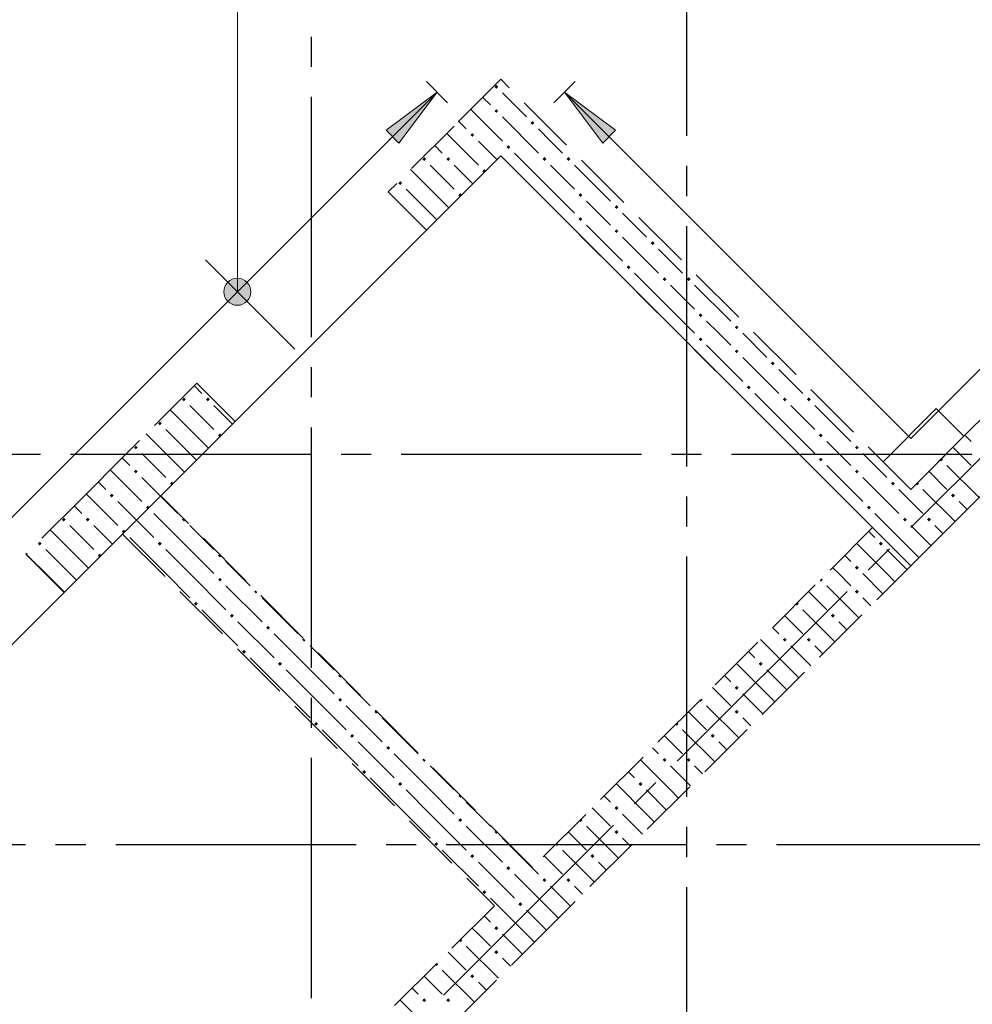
# Model space of a CAD drawing. Header units: millimetres. Extents: x 0 to 43074, y 0 to 59400.
# Tile 13 of 29: x 20854 to 24025, y 24000 to 27277. Entities that reach past the tile are written whole.
import ezdxf

# ---------------------------------------------------------------- set-up
doc = ezdxf.new("R2010")
doc.units = ezdxf.units.MM
doc.linetypes.add('______2', pattern=[270, 200, -70])
doc.linetypes.add('______5', pattern=[1100, 800, -100, 100, -100])
for name, color, linetype, lineweight in [('Standard', 7, 'Continuous', 25), ('Обрамление П-обр. равн.', 7, 'Continuous', 25), ('Оси', 40, '______5', 18), ('Позиционная метка линия выноска', 7, 'Continuous', 13), ('Позиционная метка номер позиции', 7, 'Continuous', 13)]:
    doc.layers.add(name, color=color, linetype=linetype, lineweight=lineweight)
doc.layers.add('ЖБ Перекрытие верхний уровень', color=7, linetype='Continuous', lineweight=25, true_color=0xe0e0ff)
doc.layers.add('ЖБ Стена верхний уровень', color=7, linetype='Continuous', lineweight=25, true_color=0x006e00)

msp = doc.modelspace()

# ---------------------------------------------------------------- hatches: boundary and pattern name
at = {"layer": 'ЖБ Стена верхний уровень', "linetype": 'Continuous', "lineweight": 18, "transparency": 33554687}
for points in [[(22434.5, 27053.1), (22440.9, 27059.6), (22447.4, 27053.1), (22440.9, 27046.6)], [(22434.5, 26973.1), (22440.9, 26979.6), (22447.4, 26973.1), (22440.9, 26966.6)], [(22554.4, 26933.1), (22560.9, 26939.6), (22567.4, 26933.1), (22560.9, 26926.6)], [(22354.4, 26893.1), (22360.9, 26899.6), (22367.4, 26893.1), (22360.9, 26886.6)], [(22474.5, 26853.1), (22481, 26859.6), (22487.5, 26853.1), (22481, 26846.6)], [(22194.5, 26813.1), (22201, 26819.6), (22207.5, 26813.1), (22201, 26806.6)], [(22274.5, 26813.1), (22281, 26819.6), (22287.5, 26813.1), (22281, 26806.6)], [(22594.5, 26813.1), (22601, 26819.6), (22607.5, 26813.1), (22601, 26806.6)], [(22674.5, 26813.1), (22681, 26819.6), (22687.5, 26813.1), (22681, 26806.6)], [(22394.5, 26773.1), (22401, 26779.6), (22406.2, 26774.3), (22399.7, 26767.8)], [(22114.5, 26733.1), (22121, 26739.6), (22127.4, 26733.1), (22121, 26726.6)], [(22314.5, 26693.1), (22321, 26699.6), (22326.2, 26694.3), (22319.7, 26687.8)], [(22714.5, 26693.1), (22721, 26699.6), (22727.4, 26693.1), (22721, 26686.6)], [(22834.5, 26653.1), (22840.9, 26659.6), (22847.4, 26653.1), (22840.9, 26646.6)], [(22714.5, 26613.1), (22721, 26619.6), (22727.4, 26613.1), (22721, 26606.6)], [(22834.5, 26573.1), (22840.9, 26579.6), (22847.4, 26573.1), (22840.9, 26566.6)], [(22954.4, 26533.1), (22960.9, 26539.6), (22967.4, 26533.1), (22960.9, 26526.6)], [(22874.5, 26453.1), (22881, 26459.6), (22887.5, 26453.1), (22881, 26446.6)], [(22994.5, 26413.1), (23001, 26419.6), (23007.5, 26413.1), (23001, 26406.6)], [(23074.5, 26413.1), (23081, 26419.6), (23087.5, 26413.1), (23081, 26406.6)], [(23114.5, 26293.1), (23121, 26299.6), (23127.4, 26293.1), (23121, 26286.6)], [(23234.5, 26253.1), (23240.9, 26259.6), (23247.4, 26253.1), (23240.9, 26246.6)], [(23114.5, 26213.1), (23121, 26219.6), (23127.4, 26213.1), (23121, 26206.6)], [(23234.5, 26173.1), (23240.9, 26179.6), (23247.4, 26173.1), (23240.9, 26166.6)], [(23354.4, 26133.1), (23360.9, 26139.6), (23367.4, 26133.1), (23360.9, 26126.6)], [(23274.5, 26053.1), (23281, 26059.6), (23287.5, 26053.1), (23281, 26046.6)], [(21394.5, 26013.1), (21401, 26019.6), (21407.5, 26013.1), (21401, 26006.6)], [(21474.5, 26013.1), (21481, 26019.6), (21487.5, 26013.1), (21481, 26006.6)], [(23394.5, 26013.1), (23401, 26019.6), (23407.5, 26013.1), (23401, 26006.6)], [(23474.5, 26013.1), (23481, 26019.6), (23487.5, 26013.1), (23481, 26006.6)], [(21314.5, 25933.1), (21321, 25939.6), (21327.4, 25933.1), (21321, 25926.6)], [(21514.5, 25893.1), (21521, 25899.6), (21526.2, 25894.3), (21519.7, 25887.9)], [(23514.5, 25893.1), (23521, 25899.6), (23527.4, 25893.1), (23521, 25886.6)], [(21234.5, 25853.1), (21240.9, 25859.6), (21247.4, 25853.1), (21240.9, 25846.6)], [(23634.5, 25853.1), (23640.9, 25859.6), (23647.4, 25853.1), (23640.9, 25846.6)], [(23514.5, 25813.1), (23521, 25819.6), (23527.4, 25813.1), (23521, 25806.6)], [(23923.7, 25816.9), (23927.4, 25813.1), (23921, 25806.6), (23917.2, 25810.4)], [(21234.5, 25773.1), (21239, 25777.7), (21245.5, 25771.2), (21240.9, 25766.6)], [(21239, 25777.7), (21240.9, 25779.6), (21247.4, 25773.1), (21245.5, 25771.2)], [(23634.5, 25773.1), (23640.9, 25779.6), (23647.4, 25773.1), (23640.9, 25766.6)], [(21354.4, 25733.1), (21360.9, 25739.6), (21366.2, 25734.4), (21359.7, 25727.9)], [(23754.4, 25733.1), (23760.9, 25739.6), (23767.4, 25733.1), (23760.9, 25726.6)], [(23843.7, 25736.9), (23847.4, 25733.1), (23840.9, 25726.6), (23837.2, 25730.4)], [(21154.4, 25693.1), (21160.9, 25699.6), (21167.4, 25693.1), (21160.9, 25686.6)], [(23954.4, 25693.1), (23960.9, 25699.6), (23967.4, 25693.1), (23960.9, 25686.6)], [(21274.5, 25653.1), (21281, 25659.6), (21287.5, 25653.1), (21281, 25646.6)], [(23674.5, 25653.1), (23681, 25659.6), (23687.5, 25653.1), (23681, 25646.6)], [(21074.5, 25613.1), (21081, 25619.6), (21087.5, 25613.1), (21081, 25606.6)], [(21394.5, 25613.1), (21399, 25617.7), (21405.5, 25611.2), (21401, 25606.6)], [(23794.5, 25613.1), (23801, 25619.6), (23807.5, 25613.1), (23801, 25606.6)], [(23874.5, 25613.1), (23881, 25619.6), (23887.5, 25613.1), (23881, 25606.6)], [(21194.5, 25573.1), (21201, 25579.6), (21207.5, 25573.1), (21201, 25566.6)], [(20914.5, 25533.1), (20921, 25539.6), (20927.4, 25533.1), (20921, 25526.6)], [(21314.5, 25533.1), (21321, 25539.6), (21327.4, 25533.1), (21321, 25526.6)], [(23714.5, 25533.1), (23721, 25539.6), (23727.4, 25533.1), (23721, 25526.6)], [(21114.5, 25493.1), (21121, 25499.6), (21126.2, 25494.3), (21119.7, 25487.8)], [(21514.5, 25493.1), (21519, 25497.7), (21525.5, 25491.2), (21521, 25486.6)], [(23634.5, 25453.1), (23640.9, 25459.6), (23647.4, 25453.1), (23640.9, 25446.6)], [(21514.5, 25413.1), (21521, 25419.6), (21527.4, 25413.1), (21521, 25406.6)], [(23523.7, 25416.9), (23527.4, 25413.1), (23521, 25406.6), (23517.2, 25410.4)], [(21634.5, 25373.1), (21639, 25377.7), (21645.5, 25371.2), (21640.9, 25366.6)], [(23634.5, 25373.1), (23640.9, 25379.6), (23647.4, 25373.1), (23640.9, 25366.6)], [(21434.5, 25333.1), (21440.9, 25339.6), (21447.4, 25333.1), (21440.9, 25326.6)], [(23443.7, 25336.9), (23447.4, 25333.1), (23440.9, 25326.6), (23437.2, 25330.4)], [(21554.4, 25293.1), (21560.9, 25299.6), (21567.4, 25293.1), (21560.9, 25286.6)], [(23554.4, 25293.1), (23560.9, 25299.6), (23567.4, 25293.1), (23560.9, 25286.6)], [(21674.5, 25253.1), (21681, 25259.6), (21687.5, 25253.1), (21681, 25246.6)], [(21794.5, 25213.1), (21799, 25217.7), (21805.5, 25211.2), (21801, 25206.6)], [(23394.5, 25213.1), (23401, 25219.6), (23407.5, 25213.1), (23401, 25206.6)], [(23474.5, 25213.1), (23481, 25219.6), (23487.5, 25213.1), (23481, 25206.6)], [(21594.5, 25173.1), (21601, 25179.6), (21607.5, 25173.1), (21601, 25166.6)], [(21714.5, 25133.1), (21721, 25139.6), (21727.4, 25133.1), (21721, 25126.6)], [(23314.5, 25133.1), (23321, 25139.6), (23327.4, 25133.1), (23321, 25126.6)], [(21914.5, 25093.1), (21919, 25097.7), (21925.5, 25091.2), (21921, 25086.6)], [(23234.5, 25053.1), (23240.9, 25059.6), (23247.4, 25053.1), (23240.9, 25046.6)], [(21914.5, 25013.1), (21921, 25019.6), (21927.4, 25013.1), (21921, 25006.6)], [(23123.7, 25016.9), (23127.4, 25013.1), (23121, 25006.6), (23117.2, 25010.4)], [(22034.5, 24973.1), (22039, 24977.7), (22045.5, 24971.2), (22040.9, 24966.6)], [(23234.5, 24973.1), (23240.9, 24979.6), (23247.4, 24973.1), (23240.9, 24966.6)], [(21834.5, 24933.1), (21840.9, 24939.6), (21847.4, 24933.1), (21840.9, 24926.6)], [(23043.7, 24936.9), (23047.4, 24933.1), (23040.9, 24926.6), (23037.2, 24930.4)], [(21954.4, 24893.1), (21960.9, 24899.6), (21967.4, 24893.1), (21960.9, 24886.6)], [(23154.4, 24893.1), (23160.9, 24899.6), (23167.4, 24893.1), (23160.9, 24886.6)], [(22074.5, 24853.1), (22081, 24859.6), (22087.5, 24853.1), (22081, 24846.6)], [(22194.5, 24813.1), (22199, 24817.7), (22205.5, 24811.2), (22201, 24806.6)], [(22994.5, 24813.1), (23001, 24819.6), (23007.5, 24813.1), (23001, 24806.6)], [(23074.5, 24813.1), (23081, 24819.6), (23087.5, 24813.1), (23081, 24806.6)], [(21994.5, 24773.1), (22001, 24779.6), (22007.5, 24773.1), (22001, 24766.6)], [(22114.5, 24733.1), (22121, 24739.6), (22127.4, 24733.1), (22121, 24726.6)], [(22914.5, 24733.1), (22921, 24739.6), (22927.4, 24733.1), (22921, 24726.6)], [(22314.5, 24693.1), (22319, 24697.7), (22325.5, 24691.2), (22321, 24686.6)], [(22834.5, 24653.1), (22840.9, 24659.6), (22847.4, 24653.1), (22840.9, 24646.6)], [(22314.5, 24613.1), (22321, 24619.6), (22327.4, 24613.1), (22321, 24606.6)], [(22723.7, 24616.9), (22727.4, 24613.1), (22721, 24606.6), (22717.2, 24610.4)], [(22834.5, 24573.1), (22840.9, 24579.6), (22847.4, 24573.1), (22840.9, 24566.6)], [(22434.5, 24573.1), (22439, 24577.7), (22445.5, 24571.2), (22440.9, 24566.6)], [(22234.5, 24533.1), (22240.9, 24539.6), (22247.4, 24533.1), (22240.9, 24526.6)], [(22643.7, 24536.9), (22647.4, 24533.1), (22640.9, 24526.6), (22637.2, 24530.4)], [(22354.4, 24493.1), (22360.9, 24499.6), (22367.4, 24493.1), (22360.9, 24486.6)], [(22754.4, 24493.1), (22760.9, 24499.6), (22767.4, 24493.1), (22760.9, 24486.6)], [(22474.5, 24453.1), (22481, 24459.6), (22487.5, 24453.1), (22481, 24446.6)], [(22594.5, 24413.1), (22601, 24419.6), (22607.5, 24413.1), (22601, 24406.6)], [(22674.5, 24413.1), (22681, 24419.6), (22687.5, 24413.1), (22681, 24406.6)], [(22394.5, 24373.1), (22401, 24379.6), (22407.5, 24373.1), (22401, 24366.6)], [(22514.5, 24333.1), (22521, 24339.6), (22527.4, 24333.1), (22521, 24326.6)], [(22434.5, 24253.1), (22440.9, 24259.6), (22447.4, 24253.1), (22440.9, 24246.6)], [(22323.7, 24216.9), (22327.4, 24213.1), (22321, 24206.6), (22317.2, 24210.4)], [(22434.5, 24173.1), (22440.9, 24179.6), (22447.4, 24173.1), (22440.9, 24166.6)], [(22243.7, 24136.9), (22247.4, 24133.1), (22240.9, 24126.6), (22237.2, 24130.4)], [(22354.4, 24093.1), (22360.9, 24099.6), (22367.4, 24093.1), (22360.9, 24086.6)], [(22194.5, 24013.1), (22201, 24019.6), (22207.5, 24013.1), (22201, 24006.6)], [(22274.5, 24013.1), (22281, 24019.6), (22287.5, 24013.1), (22281, 24006.6)]]:
    msp.add_hatch(color=7, dxfattribs=at).paths.add_polyline_path(points, flags=16)
h = msp.add_hatch(color=7, dxfattribs=at)
h.paths.add_polyline_path([(21003.8, 25616.8), (20997.7, 25609.9), (21001, 25606.6), (21007.5, 25613.1)])
h.paths.add_polyline_path([(20994.5, 25613.1), (21001, 25619.6), (21003.8, 25616.8), (20997.7, 25609.9)], flags=16)
at = {"layer": 'Позиционная метка линия выноска', "linetype": 'Continuous', "lineweight": 13, "transparency": 33554687}
msp.add_hatch(color=7, dxfattribs=at).paths.add_polyline_path([(22116.3, 26866.2), (22243.5, 27035.9), (22073.8, 26908.7)])
msp.add_hatch(color=7, dxfattribs=at).paths.add_polyline_path([(22795.1, 26866.2), (22667.8, 27035.9), (22837.5, 26908.7)], flags=16)
at = {"layer": 'Позиционная метка номер позиции', "linetype": 'Continuous', "lineweight": 13, "transparency": 33554687}
for points in [[(21556.4, 26410), (21601.4, 26410), (21578.9, 26416.3)], [(21533.9, 26371.3), (21623.9, 26371.3), (21617.6, 26393.8)], [(21533.9, 26371.3), (21617.6, 26393.8), (21540.2, 26393.8)], [(21540.2, 26393.8), (21617.6, 26393.8), (21601.4, 26410)], [(21540.2, 26393.8), (21601.4, 26410), (21556.4, 26410)], [(21540.2, 26348.8), (21623.9, 26371.3), (21533.9, 26371.3)], [(21540.2, 26348.8), (21617.6, 26348.8), (21623.9, 26371.3)], [(21556.4, 26332.6), (21617.6, 26348.8), (21540.2, 26348.8)], [(21556.4, 26332.6), (21601.4, 26332.6), (21617.6, 26348.8)], [(21601.4, 26332.6), (21556.4, 26332.6), (21578.9, 26326.3)]]:
    msp.add_hatch(color=7, dxfattribs=at).paths.add_polyline_path(points)

# ---------------------------------------------------------------- linework, layer by layer
at = {"layer": 'Standard', "color": 7, "linetype": 'Continuous', "lineweight": 25, "transparency": 33554687}
for p, q in [((22455.7, 26823.8), (19316.1, 23684.3)), ((23820.4, 25459.1), (22455.7, 26823.8)), ((24778.5, 26417.2), (23820.4, 25459.1)), ((23905.2, 25982.4), (23728.5, 25805.6)), ((23997.2, 25890.4), (23905.2, 25982.4)), ((23820.4, 25713.7), (23997.2, 25890.4)), ((23728.5, 25805.6), (23820.4, 25713.7))]:
    msp.add_line(p, q, dxfattribs=at)
at = {"layer": 'ЖБ Перекрытие верхний уровень', "color": 7, "linetype": 'Continuous', "lineweight": 18, "transparency": 33554687}
for p, q in [((22455.7, 26823.8), (19316.1, 23684.2)), ((23693.1, 25586.4), (22455.7, 26823.8)), ((24778.5, 26417.2), (23820.4, 25459.1)), ((23905.2, 25982.3), (23728.5, 25805.6)), ((23997.2, 25890.4), (23905.2, 25982.3)), ((23820.4, 25713.6), (23997.2, 25890.4)), ((23728.5, 25805.6), (23820.4, 25713.6)), ((23820.4, 25459.1), (23693.1, 25586.4))]:
    msp.add_line(p, q, dxfattribs=at)
at = {"layer": 'ЖБ Стена верхний уровень', "color": 251, "linetype": '______2', "lineweight": 13, "true_color": 0x656565, "transparency": 33554687}
for p, q in [((26606.4, 28499.6), (23820.4, 25713.6)), ((23947.7, 25586.4), (26733.7, 28372.4)), ((22455.7, 27078.4), (22300.1, 26922.8)), ((23820.4, 25713.6), (22455.7, 27078.4)), ((22300.1, 26922.8), (22080.9, 26703.6)), ((22208.2, 26576.3), (22455.7, 26823.8)), ((22455.7, 26823.8), (23693.1, 25586.4)), ((22208.2, 26576.3), (22080.9, 26703.6)), ((21444.5, 26067.2), (21197, 25819.7)), ((21444.5, 26067.2), (21571.8, 25939.9)), ((21324.3, 25692.4), (21571.8, 25939.9)), ((21197, 25819.7), (21069.8, 25692.4)), ((21069.8, 25692.4), (20875.3, 25498)), ((22561.7, 24455), (21324.3, 25692.4)), ((21002.6, 25370.7), (21197, 25565.1)), ((21197, 25565.1), (22434.5, 24327.7)), ((23693.1, 25586.4), (22561.7, 24455)), ((23820.4, 25459.1), (23947.7, 25586.4)), ((21002.6, 25370.7), (20875.3, 25498)), ((22561.7, 24200.4), (23820.4, 25459.1)), ((22434.5, 24327.7), (20553.6, 22446.8)), ((21918.3, 23557), (22561.7, 24200.4))]:
    msp.add_line(p, q, dxfattribs=at)
at = {"layer": 'ЖБ Стена верхний уровень', "color": 9, "linetype": 'Continuous', "lineweight": 18, "true_color": 0xc7c7c7, "transparency": 33554687}
for p, q in [((22421, 26993.1), (22395.7, 27018.4)), ((22460.9, 27033.1), (22540.9, 26953.1)), ((22355.7, 26978.4), (22460.9, 26873.1)), ((22315.7, 26938.4), (22340.9, 26913.1)), ((22460.9, 26953.1), (22581, 26833.1)), ((22621, 26873.1), (22581, 26913.1)), ((22275.7, 26898.4), (22381, 26793.1)), ((22381, 26873.1), (22385.8, 26868.3)), ((22660.9, 26833.1), (22621, 26873.1)), ((22260.9, 26833.1), (22235.7, 26858.4)), ((22385.8, 26868.3), (22443, 26811.1)), ((22621, 26713.1), (22501, 26833.1)), ((22221, 26713.1), (22155.7, 26778.4)), ((22221, 26793.1), (22301, 26713.1)), ((22301, 26793.1), (22363, 26731.1)), ((22621, 26793.1), (22701, 26713.1)), ((22701, 26793.1), (22821, 26673.1)), ((22140.9, 26713.1), (22221, 26633.1)), ((22221, 26713.1), (22283, 26651.1)), ((22621, 26713.1), (22701, 26633.1)), ((22781, 26633.1), (22740.9, 26673.1)), ((22221, 26633.1), (22243, 26611.1)), ((22821, 26593.1), (22781, 26633.1)), ((22860.9, 26633.1), (22940.9, 26553.1)), ((22740.9, 26593.1), (22860.9, 26473.1)), ((22860.9, 26553.1), (22981, 26433.1)), ((23021, 26473.1), (22981, 26513.1)), ((23060.9, 26433.1), (23021, 26473.1)), ((23021, 26313.1), (22901, 26433.1)), ((23021, 26393.1), (23101, 26313.1)), ((23101, 26393.1), (23221, 26273.1)), ((23021, 26313.1), (23101, 26233.1)), ((23181, 26233.1), (23140.9, 26273.1)), ((23221, 26193.1), (23181, 26233.1)), ((23260.9, 26233.1), (23340.9, 26153.1)), ((23140.9, 26193.1), (23260.9, 26073.1)), ((23260.9, 26153.1), (23381, 26033.1)), ((23421, 26073.1), (23381, 26113.1)), ((21460.9, 26033.1), (21435.7, 26058.4)), ((23460.9, 26033.1), (23421, 26073.1)), ((23421, 25913.1), (23301, 26033.1)), ((21421, 25993.1), (21501, 25913.1)), ((23421, 25993.1), (23501, 25913.1)), ((23501, 25993.1), (23621, 25873.1)), ((21421, 25913.1), (21355.7, 25978.4)), ((21340.9, 25833.1), (21275.7, 25898.4)), ((21340.9, 25913.1), (21421, 25833.1)), ((23421, 25913.1), (23501, 25833.1)), ((24000.4, 25893.7), (24021, 25873.1)), ((23581, 25833.1), (23540.9, 25873.1)), ((21260.9, 25833.1), (21340.9, 25753.1)), ((23621, 25793.1), (23581, 25833.1)), ((23660.9, 25833.1), (23740.9, 25753.1)), ((23981, 25833.1), (23960.4, 25853.7)), ((24021, 25793.1), (23981, 25833.1)), ((21221, 25793.1), (21195.7, 25818.4)), ((23540.9, 25793.1), (23660.9, 25673.1)), ((23940.9, 25793.1), (24047.7, 25686.4)), ((21155.7, 25778.4), (21260.9, 25673.1)), ((23880.4, 25773.7), (23940.9, 25713.1)), ((21115.7, 25738.4), (21140.9, 25713.1)), ((21260.9, 25753.1), (21381, 25633.1)), ((23660.9, 25753.1), (23781, 25633.1)), ((21075.7, 25698.4), (21181, 25593.1)), ((23821, 25673.1), (23781, 25713.1)), ((23860.9, 25713.1), (23967.7, 25606.4)), ((21181, 25673.1), (21301, 25553.1)), ((23860.9, 25633.1), (23821, 25673.1)), ((23981, 25673.1), (24007.7, 25646.4)), ((21421, 25513.1), (21301, 25633.1)), ((23821, 25513.1), (23701, 25633.1)), ((21021, 25593.1), (21101, 25513.1)), ((21101, 25593.1), (21163, 25531.1)), ((21421, 25593.1), (21501, 25513.1)), ((23680.4, 25573.7), (23701, 25553.1)), ((23821, 25593.1), (23887.7, 25526.4)), ((23901, 25593.1), (23927.7, 25566.4)), ((21340.9, 25433.1), (21221, 25553.1)), ((23740.9, 25433.1), (23640.4, 25533.7)), ((20940.9, 25513.1), (21021, 25433.1)), ((21021, 25513.1), (21083, 25451.1)), ((21340.9, 25513.1), (21421, 25433.1)), ((21421, 25513.1), (21501, 25433.1)), ((23740.9, 25513.1), (23807.7, 25446.4)), ((23821, 25513.1), (23847.7, 25486.4)), ((21581, 25433.1), (21540.9, 25473.1)), ((23600.4, 25493.7), (23621, 25473.1)), ((20940.9, 25433.1), (21003, 25371.1)), ((21021, 25433.1), (21043, 25411.1)), ((21340.9, 25433.1), (21421, 25353.1)), ((21421, 25433.1), (21540.9, 25313.1)), ((21621, 25393.1), (21581, 25433.1)), ((23581, 25433.1), (23560.4, 25453.7)), ((23621, 25393.1), (23581, 25433.1)), ((23660.9, 25433.1), (23727.7, 25366.4)), ((23740.9, 25433.1), (23767.7, 25406.4)), ((21540.9, 25393.1), (21660.9, 25273.1)), ((23480.4, 25373.7), (23540.9, 25313.1)), ((23540.9, 25393.1), (23647.7, 25286.4)), ((21660.9, 25353.1), (21781, 25233.1)), ((23660.9, 25353.1), (23687.7, 25326.4)), ((21460.9, 25313.1), (21581, 25193.1)), ((23460.9, 25313.1), (23567.7, 25206.4)), ((21581, 25273.1), (21701, 25153.1)), ((23421, 25273.1), (23400.4, 25293.7)), ((23460.9, 25233.1), (23421, 25273.1)), ((23581, 25273.1), (23607.7, 25246.4)), ((23360.4, 25253.7), (23381, 25233.1)), ((21821, 25113.1), (21701, 25233.1)), ((23421, 25113.1), (23320.4, 25213.7)), ((21821, 25193.1), (21901, 25113.1)), ((23280.4, 25173.7), (23301, 25153.1)), ((23421, 25193.1), (23487.7, 25126.4)), ((23501, 25193.1), (23527.7, 25166.4)), ((21740.9, 25033.1), (21621, 25153.1)), ((21740.9, 25113.1), (21821, 25033.1)), ((21821, 25113.1), (21901, 25033.1)), ((23340.9, 25033.1), (23240.4, 25133.7)), ((23340.9, 25113.1), (23407.7, 25046.4)), ((23421, 25113.1), (23447.7, 25086.4)), ((21981, 25033.1), (21940.9, 25073.1)), ((23200.4, 25093.7), (23221, 25073.1)), ((23181, 25033.1), (23160.4, 25053.7)), ((21740.9, 25033.1), (21821, 24953.1)), ((21821, 25033.1), (21940.9, 24913.1)), ((22021, 24993.1), (21981, 25033.1)), ((23221, 24993.1), (23181, 25033.1)), ((23260.9, 25033.1), (23327.7, 24966.4)), ((23340.9, 25033.1), (23367.7, 25006.4)), ((21940.9, 24993.1), (22060.9, 24873.1)), ((23080.4, 24973.7), (23140.9, 24913.1)), ((23140.9, 24993.1), (23247.7, 24886.4)), ((22060.9, 24953.1), (22181, 24833.1)), ((23260.9, 24953.1), (23287.7, 24926.4)), ((21860.9, 24913.1), (21981, 24793.1)), ((23060.9, 24913.1), (23167.7, 24806.4)), ((23021, 24873.1), (23000.4, 24893.7)), ((21981, 24873.1), (22101, 24753.1)), ((22960.4, 24853.7), (22981, 24833.1)), ((23060.9, 24833.1), (23021, 24873.1)), ((23181, 24873.1), (23207.7, 24846.4)), ((22221, 24713.1), (22101, 24833.1)), ((23021, 24713.1), (22920.4, 24813.7)), ((22221, 24793.1), (22301, 24713.1)), ((23021, 24793.1), (23087.7, 24726.4)), ((23101, 24793.1), (23127.7, 24766.4)), ((22140.9, 24633.1), (22021, 24753.1)), ((22880.4, 24773.7), (22901, 24753.1)), ((22140.9, 24713.1), (22221, 24633.1)), ((22221, 24713.1), (22301, 24633.1)), ((22940.9, 24633.1), (22840.4, 24733.7)), ((22940.9, 24713.1), (23007.7, 24646.4)), ((23021, 24713.1), (23047.7, 24686.4)), ((22800.4, 24693.7), (22821, 24673.1)), ((22381, 24633.1), (22340.9, 24673.1)), ((22781, 24633.1), (22760.4, 24653.7)), ((22140.9, 24633.1), (22221, 24553.1)), ((22221, 24633.1), (22340.9, 24513.1)), ((22421, 24593.1), (22381, 24633.1)), ((22821, 24593.1), (22781, 24633.1)), ((22860.9, 24633.1), (22927.7, 24566.4)), ((22940.9, 24633.1), (22967.7, 24606.4)), ((22340.9, 24593.1), (22460.9, 24473.1)), ((22740.9, 24593.1), (22847.7, 24486.4)), ((22460.9, 24553.1), (22560.4, 24453.7)), ((22680.4, 24573.7), (22740.9, 24513.1)), ((22860.9, 24553.1), (22887.7, 24526.4)), ((22260.9, 24513.1), (22381, 24393.1)), ((22660.9, 24513.1), (22767.7, 24406.4)), ((22621, 24473.1), (22600.4, 24493.7)), ((22381, 24473.1), (22480.4, 24373.7)), ((22560.4, 24453.7), (22581, 24433.1)), ((22660.9, 24433.1), (22621, 24473.1)), ((22781, 24473.1), (22807.7, 24446.4)), ((22520.4, 24413.7), (22501, 24433.1)), ((22621, 24313.1), (22520.4, 24413.7)), ((22621, 24393.1), (22687.7, 24326.4)), ((22701, 24393.1), (22727.7, 24366.4)), ((22440.4, 24333.7), (22421, 24353.1)), ((22480.4, 24373.7), (22501, 24353.1)), ((22540.9, 24233.1), (22440.4, 24333.7)), ((22400.4, 24293.7), (22421, 24273.1)), ((22540.9, 24313.1), (22607.7, 24246.4)), ((22621, 24313.1), (22647.7, 24286.4)), ((22381, 24233.1), (22360.4, 24253.7)), ((22421, 24193.1), (22381, 24233.1)), ((22460.9, 24233.1), (22527.7, 24166.4)), ((22540.9, 24233.1), (22567.7, 24206.4)), ((22340.9, 24193.1), (22447.7, 24086.4)), ((22280.4, 24173.7), (22340.9, 24113.1)), ((22460.9, 24153.1), (22487.7, 24126.4)), ((22221, 24073.1), (22200.4, 24093.7)), ((22260.9, 24113.1), (22367.7, 24006.4)), ((22260.9, 24033.1), (22221, 24073.1)), ((22381, 24073.1), (22407.7, 24046.4)), ((22160.4, 24053.7), (22181, 24033.1)), ((22221, 23913.1), (22120.4, 24013.7))]:
    msp.add_line(p, q, dxfattribs=at)
for points in [[(21501, 25993.1), (21563, 25931.1), (21563, 25931.1), (21563, 25931.1)], [(21421, 25913.1), (21483, 25851.1), (21483, 25851.1), (21483, 25851.1)], [(21340.9, 25833.1), (21403, 25771.1), (21403, 25771.1), (21403, 25771.1)], [(21421, 25833.1), (21443, 25811.1), (21443, 25811.1), (21443, 25811.1)], [(21060.9, 25633.1), (21038, 25656.1), (21038, 25656.1), (21035.7, 25658.4)], [(21021, 25513.1), (20963.4, 25570.7), (20963.4, 25570.7), (20955.7, 25578.4)], [(20940.9, 25433.1), (20888.8, 25485.2), (20888.8, 25485.2), (20875.7, 25498.4)]]:
    msp.add_lwpolyline(points, dxfattribs=at)
at = {"layer": 'Обрамление П-обр. равн.', "color": 7, "linetype": 'Continuous', "lineweight": 25, "transparency": 33554687}
msp.add_line((21769.8, 26180.3), (21472.8, 26477.3), dxfattribs=at)
at = {"layer": 'Оси', "color": 8, "linetype": '______5', "lineweight": -3, "transparency": 33554687}
for p, q in [((21824, 57820), (21824, 7100)), ((23074, 50790), (23074, 7100)), ((12153.1, 13919.1), (31163, 32929)), ((29524, 25830), (4600, 25830)), ((34074, 24530), (4600, 24530)), ((34074, 24530), (4600, 24530))]:
    msp.add_line(p, q, dxfattribs=at)
at = {"layer": 'Позиционная метка линия выноска', "color": 251, "linetype": 'Continuous', "lineweight": 13, "true_color": 0x494949, "transparency": 33554687}
for p, q in [((22278.9, 27000.6), (22208.2, 27071.3)), ((22632.5, 27000.6), (22703.2, 27071.3)), ((22243.5, 27035.9), (22073.8, 26908.7)), ((22116.3, 26866.2), (22243.5, 27035.9)), ((22243.5, 27035.9), (22243.5, 27035.9)), ((22243.5, 27035.9), (22243.5, 27035.9)), ((22243.5, 27035.9), (22243.5, 27035.9)), ((22667.8, 27035.9), (22667.8, 27035.9)), ((22667.8, 27035.9), (22667.8, 27035.9)), ((22667.8, 27035.9), (22667.8, 27035.9)), ((22667.8, 27035.9), (22837.5, 26908.7)), ((22795.1, 26866.2), (22667.8, 27035.9)), ((22073.8, 26908.7), (22116.3, 26866.2)), ((22837.5, 26908.7), (22795.1, 26866.2)), ((22095.1, 26887.5), (22084.4, 26876.8)), ((22816.3, 26887.5), (22826.9, 26876.8))]:
    msp.add_line(p, q, dxfattribs=at)
msp.add_lwpolyline([(22667.8, 27035.9), (23820.4, 25883.4), (24778.5, 26841.5), (26984.7, 24635.3), (25236.1, 22886.7), (25773.6, 22349.3), (25087.7, 21663.4), (24550.3, 22200.8), (22463.4, 20112.7), (21473.4, 21102.7), (22251.2, 21880.5), (22533.9, 21597.8), (22993.2, 22057.8), (22201.4, 22849.6), (21545.3, 22193.5), (21134.9, 22603.9), (20553.6, 22022.6), (18891.9, 23684.3), (22243.5, 27035.9)], dxfattribs=at)
at = {"layer": 'Позиционная метка номер позиции', "color": 7, "linetype": 'Continuous', "lineweight": 13, "transparency": 33554687}
for p, q in [((21578.9, 26416.3), (21578.9, 26416.3)), ((21533.9, 26371.3), (21533.9, 26371.3)), ((21623.9, 26371.3), (21623.9, 26371.3)), ((21578.9, 26326.3), (21578.9, 26326.3))]:
    msp.add_line(p, q, dxfattribs=at)
msp.add_lwpolyline([(21578.9, 26371.3), (21578.9, 27844.1), (23897.2, 27844.1)], dxfattribs=at)
msp.add_circle((21578.9, 26371.3), 45, dxfattribs=at)

doc.saveas('drawing.dxf')
